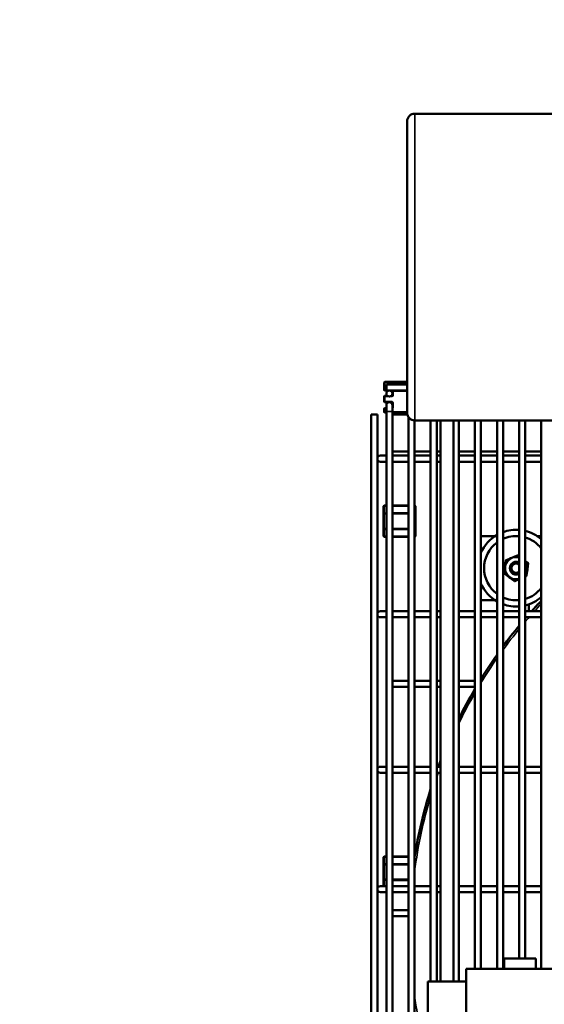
# Model space of a CAD drawing. Header units: inches. Extents: x 1 to 237, y 4 to 150.
# Tile 63 of 237: x 57 to 67, y 112 to 131. Entities that reach past the tile are written whole.
import ezdxf

# ---------------------------------------------------------------- set-up
doc = ezdxf.new("R2010")
doc.units = ezdxf.units.IN
doc.header["$LTSCALE"] = 7
doc.header["$MEASUREMENT"] = 0
for name, color, linetype, lineweight in [('Dimension (ANSI)', 7, 'Continuous', 25), ('Visible (ANSI)', 7, 'Continuous', 50), ('Visible Narrow (ANSI)', 7, 'Continuous', 35)]:
    doc.layers.add(name, color=color, linetype=linetype, lineweight=lineweight)
doc.styles.add('Dimension Text', font='tahoma.ttf')
doc.dimstyles.new('Dual Dimension', dxfattribs={"dimscale": 7, "dimtxt": 0.12, "dimasz": 0.098425, "dimexe": 0.125, "dimexo": 0.0625, "dimgap": 0.031496, "dimtad": 0, "dimtih": 1, "dimtoh": 1, "dimrnd": 1e-08, "dimzin": 4, "dimdsep": 46, "dimtxsty": 'Dimension Text', "dimcen": 0.09, "dimdle": 0.393701, "dimclrd": 256, "dimclre": 256, "dimclrt": 256, "dimadec": 0, "dimazin": 1, "dimtfac": 1, "dimtofl": 0, "dimtmove": 0, "dimatfit": 3, "dimfxl": 1, "dimtolj": 1, "dimtzin": 4, "dimlwd": -1, "dimlwe": -1, "dimarcsym": 0})

# ---------------------------------------------------------------- blocks, each defined once
blk = doc.blocks.new('*D10')
at = {"layer": 'Defpoints', "color": 0, "transparency": 16777216}
for p in [(20.609, 136.146), (20.609, 123.469), (99.111, 113.146)]:
    blk.add_point(p, dxfattribs=at)
at = {"layer": 'Dimension (ANSI)', "transparency": 16777216}
for p, q in [((20.609, 123.906), (20.609, 137.021)), ((99.111, 113.584), (99.111, 137.021)), ((21.298, 136.146), (55.669, 136.146)), ((98.422, 136.146), (64.05, 136.146))]:
    blk.add_line(p, q, dxfattribs=at)
for points in [[(21.298, 136.261), (21.298, 136.031), (20.609, 136.146)], [(98.422, 136.261), (98.422, 136.031), (99.111, 136.146)]]:
    blk.add_solid(points, dxfattribs=at)
at = {"layer": 'Dimension (ANSI)', "transparency": 16777216, "insert": (59.86, 136.146), "char_height": 0.84, "attachment_point": 5, "style": 'Dimension Text'}
blk.add_mtext('\\A1;{\\H3.0x;(}\\S78.50^ 1993.9 mm;{\\H3.0x;)}', dxfattribs=at)

msp = doc.modelspace()

# ---------------------------------------------------------------- linework, layer by layer
at = {"layer": 'Visible (ANSI)'}
for p, q in [((69.425, 129.351), (64.575, 129.351)), ((64.425, 123.501), (64.425, 129.201)), ((63.977, 124.093), (63.977, 123.948)), ((64.425, 124.106), (63.99, 124.106)), ((64.019, 123.936), (64.019, 124.054)), ((64.019, 124.054), (64.425, 124.054)), ((63.99, 123.936), (64.019, 123.936)), ((64.019, 123.936), (64.425, 123.936)), ((64.019, 123.877), (64.019, 123.833)), ((64.137, 123.923), (64.137, 123.877)), ((64.137, 123.877), (64.137, 123.845)), ((63.977, 123.82), (63.977, 123.718)), ((64.039, 123.833), (63.99, 123.833)), ((63.99, 123.705), (64.078, 123.705)), ((64.019, 123.705), (64.019, 123.646)), ((64.019, 123.646), (64.019, 123.528)), ((64.078, 123.705), (64.125, 123.705)), ((64.125, 123.833), (64.118, 123.833)), ((64.137, 123.693), (64.137, 123.646)), ((64.137, 123.528), (64.137, 123.646)), ((63.724, 123.469), (63.842, 123.469)), ((63.724, 123.469), (63.724, 104.302)), ((63.842, 123.469), (63.842, 104.247)), ((63.977, 123.581), (63.977, 123.517)), ((64.019, 123.593), (63.99, 123.593)), ((63.99, 123.505), (64.019, 123.505)), ((64.019, 123.528), (64.019, 104.021)), ((64.137, 123.528), (64.137, 103.997)), ((64.137, 123.505), (64.425, 123.505)), ((64.429, 123.469), (64.137, 123.469)), ((64.452, 123.415), (64.452, 103.997)), ((64.57, 123.351), (64.57, 103.997)), ((69.425, 123.351), (64.575, 123.351)), ((64.885, 123.351), (64.885, 112.376)), ((65.003, 123.351), (65.003, 112.376)), ((65.081, 123.351), (65.081, 112.376)), ((65.331, 123.351), (65.331, 112.376)), ((65.437, 123.351), (65.437, 112.376)), ((65.751, 123.351), (65.751, 112.626)), ((65.87, 123.351), (65.87, 112.626)), ((66.185, 123.351), (66.185, 112.626)), ((66.303, 123.351), (66.303, 112.626)), ((66.618, 123.351), (66.618, 112.826)), ((66.736, 123.351), (66.736, 112.826)), ((67.051, 123.351), (67.051, 112.626)), ((64.137, 122.745), (64.452, 122.745)), ((64.57, 122.745), (64.885, 122.745)), ((65.003, 122.745), (65.081, 122.745)), ((65.437, 122.745), (65.751, 122.745)), ((65.87, 122.745), (66.185, 122.745)), ((66.303, 122.745), (66.618, 122.745)), ((66.736, 122.745), (67.051, 122.745)), ((64.019, 122.662), (63.901, 122.662)), ((63.901, 122.544), (64.019, 122.544)), ((64.137, 122.662), (64.452, 122.662)), ((64.137, 122.544), (64.452, 122.544)), ((64.57, 122.662), (64.885, 122.662)), ((64.57, 122.544), (64.885, 122.544)), ((65.003, 122.662), (65.081, 122.662)), ((65.003, 122.544), (65.081, 122.544)), ((65.437, 122.662), (65.751, 122.662)), ((65.437, 122.544), (65.751, 122.544)), ((65.87, 122.662), (66.185, 122.662)), ((65.87, 122.544), (66.185, 122.544)), ((66.303, 122.662), (66.618, 122.662)), ((66.303, 122.544), (66.618, 122.544)), ((66.736, 122.662), (67.051, 122.662)), ((66.736, 122.544), (67.051, 122.544)), ((63.964, 121.674), (63.964, 121.521)), ((64.019, 121.686), (63.976, 121.686)), ((64.019, 121.533), (63.976, 121.533)), ((64.452, 121.686), (64.137, 121.686)), ((64.452, 121.533), (64.137, 121.533)), ((64.576, 121.686), (64.57, 121.686)), ((64.576, 121.533), (64.57, 121.533)), ((64.589, 121.521), (64.589, 121.674)), ((63.964, 121.521), (63.964, 121.24)), ((64.589, 121.24), (64.589, 121.521)), ((63.964, 121.24), (63.964, 121.087)), ((63.976, 121.227), (64.019, 121.227)), ((64.137, 121.227), (64.452, 121.227)), ((64.57, 121.227), (64.576, 121.227)), ((64.589, 121.087), (64.589, 121.24)), ((63.976, 121.074), (64.019, 121.074)), ((64.137, 121.074), (64.452, 121.074)), ((64.57, 121.074), (64.576, 121.074)), ((66.144, 121.086), (65.87, 121.086)), ((67.051, 121.086), (66.973, 121.086)), ((66.354, 120.609), (66.347, 120.554)), ((66.412, 120.639), (66.36, 120.617)), ((66.472, 120.665), (66.412, 120.639)), ((66.533, 120.69), (66.472, 120.665)), ((66.585, 120.712), (66.533, 120.69)), ((66.618, 120.693), (66.595, 120.711)), ((66.744, 120.598), (66.736, 120.604)), ((66.789, 120.564), (66.744, 120.598)), ((66.331, 120.423), (66.324, 120.368)), ((66.339, 120.488), (66.331, 120.423)), ((66.347, 120.554), (66.339, 120.488)), ((66.769, 120.368), (66.778, 120.434)), ((66.778, 120.434), (66.786, 120.499)), ((66.786, 120.499), (66.793, 120.555)), ((66.328, 120.358), (66.372, 120.325)), ((66.372, 120.325), (66.425, 120.285)), ((66.425, 120.285), (66.477, 120.245)), ((66.477, 120.245), (66.522, 120.211)), ((66.532, 120.21), (66.584, 120.232)), ((66.584, 120.232), (66.618, 120.246)), ((66.736, 120.296), (66.756, 120.305)), ((66.762, 120.313), (66.769, 120.368)), ((65.87, 119.836), (66.144, 119.836)), ((64.019, 119.619), (63.901, 119.619)), ((64.137, 119.619), (64.452, 119.619)), ((64.57, 119.619), (64.885, 119.619)), ((65.003, 119.619), (65.081, 119.619)), ((65.437, 119.619), (65.751, 119.619)), ((65.87, 119.619), (66.185, 119.619)), ((66.303, 119.619), (66.618, 119.619)), ((66.736, 119.619), (67.051, 119.619)), ((66.808, 119.754), (66.808, 119.619)), ((63.901, 119.501), (64.019, 119.501)), ((64.137, 119.501), (64.452, 119.501)), ((64.57, 119.501), (64.885, 119.501)), ((65.003, 119.501), (65.081, 119.501)), ((65.437, 119.501), (65.751, 119.501)), ((65.87, 119.501), (66.185, 119.501)), ((66.303, 119.501), (66.618, 119.501)), ((66.736, 119.501), (67.051, 119.501)), ((64.137, 118.257), (64.452, 118.257)), ((64.57, 118.257), (64.885, 118.257)), ((65.003, 118.257), (65.081, 118.257)), ((65.437, 118.257), (65.751, 118.257)), ((64.137, 118.139), (64.452, 118.139)), ((64.57, 118.139), (64.885, 118.139)), ((65.003, 118.139), (65.081, 118.139)), ((65.437, 118.139), (65.751, 118.139)), ((64.019, 116.577), (63.901, 116.577)), ((64.137, 116.577), (64.452, 116.577)), ((64.57, 116.577), (64.885, 116.577)), ((65.003, 116.577), (65.081, 116.577)), ((65.437, 116.577), (65.751, 116.577)), ((65.87, 116.577), (66.185, 116.577)), ((66.303, 116.577), (66.618, 116.577)), ((66.736, 116.577), (67.051, 116.577)), ((63.901, 116.459), (64.019, 116.459)), ((64.137, 116.459), (64.452, 116.459)), ((64.57, 116.459), (64.885, 116.459)), ((65.003, 116.459), (65.081, 116.459)), ((65.437, 116.459), (65.751, 116.459)), ((65.87, 116.459), (66.185, 116.459)), ((66.303, 116.459), (66.618, 116.459)), ((66.736, 116.459), (67.051, 116.459)), ((63.964, 114.809), (63.964, 114.656)), ((64.019, 114.822), (63.976, 114.822)), ((64.452, 114.822), (64.137, 114.822)), ((64.573, 114.822), (64.57, 114.822)), ((63.964, 114.656), (63.964, 114.375)), ((64.019, 114.669), (63.976, 114.669)), ((64.452, 114.669), (64.137, 114.669)), ((64.019, 114.243), (63.901, 114.243)), ((63.964, 114.375), (63.964, 114.243)), ((63.976, 114.363), (64.019, 114.363)), ((64.137, 114.363), (64.452, 114.363)), ((64.137, 114.243), (64.452, 114.243)), ((64.57, 114.243), (64.885, 114.243)), ((65.003, 114.243), (65.081, 114.243)), ((65.437, 114.243), (65.751, 114.243)), ((65.87, 114.243), (66.185, 114.243)), ((66.303, 114.243), (66.618, 114.243)), ((66.736, 114.243), (67.051, 114.243)), ((63.901, 114.124), (64.019, 114.124)), ((64.137, 114.124), (64.452, 114.124)), ((64.57, 114.124), (64.885, 114.124)), ((65.003, 114.124), (65.081, 114.124)), ((65.437, 114.124), (65.751, 114.124)), ((65.87, 114.124), (66.185, 114.124)), ((66.303, 114.124), (66.618, 114.124)), ((66.736, 114.124), (67.051, 114.124)), ((64.137, 113.769), (64.452, 113.769)), ((64.137, 113.651), (64.452, 113.651)), ((66.941, 112.826), (66.321, 112.826)), ((66.321, 112.626), (66.321, 112.826)), ((66.941, 112.626), (66.941, 112.826)), ((65.581, 112.626), (67.499, 112.626)), ((65.581, 111.126), (65.581, 112.626)), ((64.831, 112.376), (64.831, 111.376)), ((65.581, 112.376), (64.831, 112.376))]:
    msp.add_line(p, q, dxfattribs=at)
msp.add_circle((64.078, 123.877), 0.0591, dxfattribs=at)
for centre, radius, start, end in [((64.575, 129.201), 0.15, 90, 180), ((63.99, 124.093), 0.0125, 90, 180), ((63.99, 123.948), 0.0125, 180, 270), ((64.125, 123.923), 0.0125, 0, 90), ((64.125, 123.845), 0.0125, 270, 0), ((63.99, 123.82), 0.0125, 90, 180), ((63.99, 123.718), 0.0125, 180, 270), ((64.078, 123.646), 0.0591, 0, 180), ((64.125, 123.693), 0.0125, 0, 90), ((63.99, 123.581), 0.0125, 90, 180), ((63.99, 123.517), 0.0125, 180, 270), ((64.575, 123.501), 0.15, 180, 270), ((63.901, 122.603), 0.0591, 90, 270), ((63.976, 121.674), 0.0125, 90, 180), ((63.976, 121.521), 0.0125, 90, 180), ((64.576, 121.674), 0.0125, 0, 90), ((64.576, 121.521), 0.0125, 0, 90), ((63.976, 121.24), 0.0125, 180, 270), ((64.576, 121.24), 0.0125, 270, 0), ((66.558, 120.461), 0.75, 85.4597, 109.9249), ((66.558, 120.461), 0.75, 48.9598, 76.3117), ((63.976, 121.087), 0.0125, 180, 270), ((64.576, 121.087), 0.0125, 270, 0), ((66.558, 120.461), 0.75, 119.8855, 156.6665), ((66.558, 120.461), 0.627, 126.585, 233.415), ((66.558, 120.461), 0.627, 84.5666, 114.0567), ((66.558, 120.461), 0.627, 38.243, 73.5569), ((66.558, 120.461), 0.221, 74.4165, 285.5835), ((66.364, 120.608), 0.01, 112.878, 172.878), ((66.558, 120.461), 0.125, 61.6432, 298.3568), ((66.588, 120.703), 0.01, 52.878, 112.878), ((66.558, 120.461), 0.221, 323.4251, 36.5749), ((66.783, 120.556), 0.01, 352.878, 52.878), ((66.558, 120.461), 0.0937, 50.7074, 309.2926), ((66.334, 120.366), 0.01, 172.878, 232.878), ((66.528, 120.219), 0.01, 232.878, 292.878), ((66.753, 120.314), 0.01, 292.878, 352.878), ((66.558, 120.461), 0.75, 203.3335, 240.1145), ((66.558, 120.461), 0.627, 286.4431, 321.757), ((66.558, 120.461), 0.627, 245.9433, 275.4334), ((66.558, 120.461), 0.75, 283.6883, 311.0402), ((73.901, 113.315), 9.449, 136.4688, 138.1473), ((63.901, 119.56), 0.0591, 90, 270), ((66.558, 120.461), 0.75, 250.0751, 274.5403), ((73.901, 113.315), 9.449, 139.1017, 139.3175), ((73.901, 113.315), 9.449, 140.4288, 143.5299), ((73.901, 113.315), 9.449, 144.7525, 148.2117), ((73.901, 113.315), 9.449, 149.5985, 153.6157), ((63.901, 116.518), 0.0591, 90, 270), ((73.901, 113.315), 9.449, 158.9792, 159.8036), ((73.901, 113.315), 9.449, 162.5859, 170.9313), ((63.976, 114.809), 0.0125, 90, 180), ((63.976, 114.656), 0.0125, 90, 180), ((63.901, 114.183), 0.0591, 90, 270), ((63.976, 114.375), 0.0125, 180, 270)]:
    msp.add_arc(centre, radius, start, end, dxfattribs=at)
at = {"layer": 'Visible Narrow (ANSI)'}
for p, q in [((64.575, 123.351), (64.575, 129.351)), ((63.99, 124.093), (63.977, 124.093)), ((63.99, 124.106), (63.99, 124.093)), ((63.99, 123.948), (63.99, 124.093)), ((63.99, 124.093), (64.425, 124.093)), ((63.977, 123.948), (63.99, 123.948)), ((63.99, 123.948), (63.99, 123.936)), ((64.019, 123.948), (63.99, 123.948)), ((64.15, 123.923), (64.137, 123.923)), ((64.15, 123.845), (64.137, 123.845)), ((64.15, 123.936), (64.15, 123.923)), ((64.15, 123.845), (64.15, 123.923)), ((64.15, 123.923), (64.425, 123.923)), ((63.99, 123.82), (63.977, 123.82)), ((63.977, 123.718), (63.99, 123.718)), ((63.99, 123.833), (63.99, 123.82)), ((63.99, 123.718), (63.99, 123.82)), ((63.99, 123.82), (64.061, 123.82)), ((64.125, 123.718), (63.99, 123.718)), ((63.99, 123.718), (63.99, 123.705)), ((64.096, 123.82), (64.125, 123.82)), ((64.125, 123.833), (64.125, 123.82)), ((64.125, 123.718), (64.125, 123.705)), ((64.137, 123.693), (64.15, 123.693)), ((64.15, 123.606), (64.15, 123.693)), ((63.99, 123.581), (63.977, 123.581)), ((63.977, 123.517), (63.99, 123.517)), ((63.99, 123.593), (63.99, 123.581)), ((63.99, 123.517), (63.99, 123.581)), ((63.99, 123.581), (64.019, 123.581)), ((64.019, 123.517), (63.99, 123.517)), ((63.99, 123.517), (63.99, 123.505)), ((64.137, 123.528), (64.019, 123.528)), ((64.15, 123.606), (64.137, 123.606)), ((64.425, 123.517), (64.137, 123.517)), ((63.976, 121.674), (63.964, 121.674)), ((63.976, 121.686), (63.976, 121.674)), ((63.976, 121.533), (63.976, 121.674)), ((63.976, 121.674), (64.019, 121.674)), ((63.976, 121.533), (63.976, 121.521)), ((64.137, 121.674), (64.452, 121.674)), ((64.416, 121.546), (64.137, 121.546)), ((64.416, 121.533), (64.416, 121.546)), ((64.57, 121.674), (64.576, 121.674)), ((64.576, 121.674), (64.576, 121.686)), ((64.576, 121.674), (64.576, 121.533)), ((64.589, 121.674), (64.576, 121.674)), ((64.576, 121.521), (64.576, 121.533)), ((63.976, 121.521), (63.964, 121.521)), ((63.976, 121.24), (63.976, 121.521)), ((63.976, 121.521), (64.019, 121.521)), ((64.137, 121.521), (64.452, 121.521)), ((64.57, 121.521), (64.576, 121.521)), ((64.589, 121.521), (64.576, 121.521)), ((64.576, 121.521), (64.576, 121.24)), ((63.964, 121.24), (63.976, 121.24)), ((63.976, 121.24), (63.976, 121.227)), ((64.019, 121.24), (63.976, 121.24)), ((63.976, 121.087), (63.976, 121.227)), ((64.452, 121.24), (64.137, 121.24)), ((64.137, 121.215), (64.416, 121.215)), ((64.416, 121.215), (64.416, 121.227)), ((64.576, 121.24), (64.57, 121.24)), ((64.576, 121.227), (64.576, 121.24)), ((64.576, 121.24), (64.589, 121.24)), ((64.576, 121.227), (64.576, 121.087)), ((63.964, 121.087), (63.976, 121.087)), ((64.019, 121.087), (63.976, 121.087)), ((63.976, 121.087), (63.976, 121.074)), ((64.452, 121.087), (64.137, 121.087)), ((64.576, 121.087), (64.57, 121.087)), ((64.576, 121.087), (64.589, 121.087)), ((64.576, 121.074), (64.576, 121.087)), ((66.354, 120.609), (66.364, 120.608)), ((66.357, 120.552), (66.364, 120.608)), ((66.36, 120.617), (66.364, 120.608)), ((66.364, 120.608), (66.416, 120.63)), ((66.412, 120.639), (66.416, 120.63)), ((66.537, 120.681), (66.533, 120.69)), ((66.537, 120.681), (66.588, 120.703)), ((66.588, 120.703), (66.585, 120.712)), ((66.588, 120.703), (66.595, 120.711)), ((66.588, 120.703), (66.618, 120.681)), ((66.738, 120.59), (66.744, 120.598)), ((66.738, 120.59), (66.783, 120.556)), ((66.783, 120.556), (66.789, 120.564)), ((66.331, 120.423), (66.341, 120.422)), ((66.334, 120.366), (66.341, 120.422)), ((66.357, 120.552), (66.347, 120.554)), ((66.783, 120.556), (66.776, 120.5)), ((66.786, 120.499), (66.776, 120.5)), ((66.793, 120.555), (66.783, 120.556)), ((66.324, 120.368), (66.334, 120.366)), ((66.334, 120.366), (66.328, 120.358)), ((66.379, 120.332), (66.334, 120.366)), ((66.379, 120.332), (66.372, 120.325)), ((66.477, 120.245), (66.483, 120.253)), ((66.528, 120.219), (66.483, 120.253)), ((66.522, 120.211), (66.528, 120.219)), ((66.58, 120.241), (66.528, 120.219)), ((66.528, 120.219), (66.532, 120.21)), ((66.58, 120.241), (66.584, 120.232)), ((66.753, 120.314), (66.736, 120.307)), ((66.759, 120.37), (66.753, 120.314)), ((66.756, 120.305), (66.753, 120.314)), ((66.753, 120.314), (66.762, 120.313)), ((66.759, 120.37), (66.769, 120.368)), ((63.976, 114.809), (63.964, 114.809)), ((63.976, 114.822), (63.976, 114.809)), ((63.976, 114.669), (63.976, 114.809)), ((63.976, 114.809), (64.019, 114.809)), ((64.137, 114.809), (64.452, 114.809)), ((64.57, 114.809), (64.571, 114.809)), ((63.976, 114.656), (63.964, 114.656)), ((63.976, 114.669), (63.976, 114.656)), ((63.976, 114.375), (63.976, 114.656)), ((63.976, 114.656), (64.019, 114.656)), ((64.416, 114.681), (64.137, 114.681)), ((64.137, 114.656), (64.452, 114.656)), ((64.416, 114.669), (64.416, 114.681)), ((63.964, 114.375), (63.976, 114.375)), ((63.976, 114.375), (63.976, 114.363)), ((64.019, 114.375), (63.976, 114.375)), ((63.976, 114.243), (63.976, 114.363)), ((64.452, 114.375), (64.137, 114.375)), ((64.137, 114.35), (64.416, 114.35)), ((64.416, 114.35), (64.416, 114.363))]:
    msp.add_line(p, q, dxfattribs=at)
for centre, radius, start, end in [((64.125, 123.845), 0.025, 270, 0), ((64.125, 123.693), 0.025, 0, 90), ((64.125, 123.606), 0.025, 300, 0), ((64.416, 121.521), 0.025, 30, 90), ((64.416, 121.24), 0.025, 270, 330), ((66.558, 120.461), 0.211, 73.6577, 286.3423), ((66.558, 120.461), 0.211, 327.2606, 32.7394), ((73.901, 113.315), 9.409, 136.7218, 137.9322), ((73.901, 113.315), 9.409, 138.8937, 139.5972), ((73.901, 113.315), 9.409, 140.7198, 143.8554), ((73.901, 113.315), 9.409, 145.0932, 148.6006), ((73.901, 113.315), 9.409, 150.0096, 154.1031), ((73.901, 113.315), 9.409, 159.6121, 159.7154), ((73.901, 113.315), 9.409, 160.4803, 161.0155), ((73.901, 113.315), 9.409, 163.3672, 172.5825), ((64.416, 114.656), 0.025, 30, 90), ((64.416, 114.375), 0.025, 270, 330), ((73.901, 113.315), 9.409, 187.4175, 196.6328)]:
    msp.add_arc(centre, radius, start, end, dxfattribs=at)

# ---------------------------------------------------------------- dimensions: what is measured, and where the dimension line sits
at = {"layer": 'Dimension (ANSI)'}
dim = msp.add_linear_dim(base=(20.609, 136.146), p1=(99.111, 113.146), p2=(20.609, 123.469), text='{\\H3.0x;(}\\S<>^ 1993.9 mm;{\\H3.0x;)}', dimstyle='Dual Dimension', override={"dimgap": 0.031496, "dimtih": 0, "dimtoh": 0, "dimdec": 2, "dimpost": '\\X', "dimtol": 0, "dimlim": 0, "dimtp": 0, "dimtm": 0, "dimtdec": 2, "dimatfit": 1}, dxfattribs=at)
dim.commit()
dim.dimension.update_dxf_attribs({"geometry": '*D10', "text_midpoint": (59.86, 136.146), "dimtype": 160})

doc.saveas('drawing.dxf')
